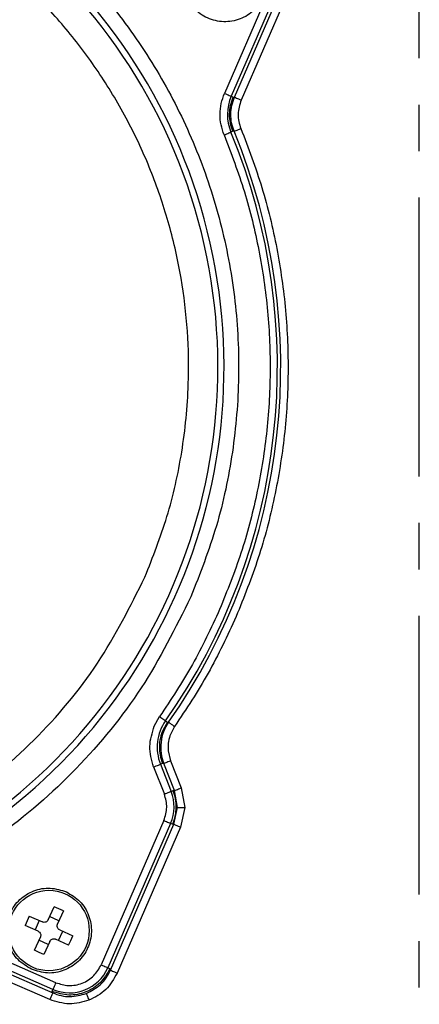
# Model space of a CAD drawing. Header units: millimetres. Extents: x 2719 to 13968, y 3953 to 13921.
# Tile 16 of 160: x 5183 to 5211, y 4770 to 4837. Entities that reach past the tile are written whole.
import ezdxf

# ---------------------------------------------------------------- set-up
doc = ezdxf.new("R2010")
doc.units = ezdxf.units.MM
doc.linetypes.add('CENTER2', pattern=[28.575, 19.05, -3.175, 3.175, -3.175])

msp = doc.modelspace()

# ---------------------------------------------------------------- linework, layer by layer
at = {"linetype": 'CENTER2'}
msp.add_line((5210.556, 4691.909), (5210.556, 4922.551), dxfattribs=at)
at = {"color": 7, "linetype": 'Continuous', "lineweight": 25}
for p, q in [((5200.842, 4840.653), (5197.251, 4832.386)), ((5201.3, 4840.454), (5197.709, 4832.187)), ((5197.931, 4832.127), (5201.54, 4840.436)), ((5201.999, 4840.237), (5198.389, 4831.928)), ((5197.251, 4832.386), (5197.339, 4832.348)), ((5197.339, 4832.348), (5197.424, 4832.311)), ((5197.424, 4832.311), (5197.503, 4832.277)), ((5197.503, 4832.277), (5197.572, 4832.247)), ((5197.572, 4832.247), (5197.629, 4832.222)), ((5197.629, 4832.222), (5197.672, 4832.203)), ((5197.672, 4832.203), (5197.699, 4832.191)), ((5197.699, 4832.191), (5197.709, 4832.187)), ((5197.709, 4832.187), (5197.845, 4832.128)), ((5197.845, 4832.128), (5197.893, 4832.127)), ((5197.893, 4832.127), (5197.931, 4832.127)), ((5197.931, 4832.127), (5197.941, 4832.122)), ((5197.941, 4832.122), (5197.968, 4832.111)), ((5197.968, 4832.111), (5198.011, 4832.092)), ((5198.011, 4832.092), (5198.068, 4832.067)), ((5198.068, 4832.067), (5198.137, 4832.037)), ((5198.137, 4832.037), (5198.216, 4832.003)), ((5198.216, 4832.003), (5198.301, 4831.966)), ((5198.301, 4831.966), (5198.389, 4831.928)), ((5197.224, 4829.542), (5197.313, 4829.579)), ((5197.313, 4829.579), (5197.399, 4829.615)), ((5197.399, 4829.615), (5197.478, 4829.647)), ((5197.478, 4829.647), (5197.548, 4829.676)), ((5197.548, 4829.676), (5197.606, 4829.7)), ((5197.606, 4829.7), (5197.649, 4829.717)), ((5197.649, 4829.717), (5197.676, 4829.729)), ((5197.676, 4829.729), (5197.686, 4829.733)), ((5197.823, 4829.79), (5197.686, 4829.733)), ((5197.908, 4829.791), (5197.823, 4829.79)), ((5197.908, 4829.791), (5197.918, 4829.795)), ((5197.918, 4829.795), (5197.946, 4829.806)), ((5197.946, 4829.806), (5197.989, 4829.824)), ((5197.989, 4829.824), (5198.046, 4829.848)), ((5198.046, 4829.848), (5198.116, 4829.876)), ((5198.116, 4829.876), (5198.195, 4829.909)), ((5198.195, 4829.909), (5198.281, 4829.944)), ((5198.281, 4829.944), (5198.37, 4829.981)), ((5192.455, 4789.151), (5192.815, 4789.794)), ((5192.815, 4789.794), (5192.894, 4789.738)), ((5192.894, 4789.738), (5192.97, 4789.685)), ((5192.97, 4789.685), (5193.04, 4789.636)), ((5193.04, 4789.636), (5193.101, 4789.592)), ((5193.345, 4789.421), (5193.049, 4788.893)), ((5193.101, 4789.592), (5193.152, 4789.557)), ((5193.152, 4789.557), (5193.191, 4789.53)), ((5193.191, 4789.53), (5193.215, 4789.513)), ((5193.215, 4789.513), (5193.224, 4789.506)), ((5193.224, 4789.506), (5193.345, 4789.421)), ((5193.345, 4789.421), (5193.432, 4789.408)), ((5193.432, 4789.408), (5193.441, 4789.402)), ((5193.441, 4789.402), (5193.466, 4789.385)), ((5193.466, 4789.385), (5193.504, 4789.358)), ((5193.504, 4789.358), (5193.555, 4789.322)), ((5193.842, 4789.121), (5193.522, 4788.489)), ((5193.555, 4789.322), (5193.616, 4789.279)), ((5193.616, 4789.279), (5193.687, 4789.23)), ((5193.687, 4789.23), (5193.763, 4789.177)), ((5193.763, 4789.177), (5193.842, 4789.121)), ((5193.401, 4787.449), (5193.564, 4786.771)), ((5192.407, 4786.36), (5192.497, 4786.395)), ((5192.497, 4786.395), (5192.583, 4786.429)), ((5192.583, 4786.429), (5192.663, 4786.461)), ((5192.663, 4786.461), (5192.733, 4786.488)), ((5192.733, 4786.488), (5192.791, 4786.511)), ((5192.791, 4786.511), (5192.834, 4786.528)), ((5192.834, 4786.528), (5192.862, 4786.539)), ((5192.862, 4786.539), (5192.872, 4786.543)), ((5193.01, 4786.598), (5192.872, 4786.543)), ((5192.872, 4786.543), (5193.605, 4784.683)), ((5193.099, 4786.587), (5193.01, 4786.598)), ((5193.109, 4786.591), (5193.099, 4786.587)), ((5193.829, 4784.736), (5193.099, 4786.587)), ((5193.136, 4786.602), (5193.109, 4786.591)), ((5193.18, 4786.619), (5193.136, 4786.602)), ((5193.238, 4786.642), (5193.18, 4786.619)), ((5193.308, 4786.67), (5193.238, 4786.642)), ((5193.388, 4786.701), (5193.308, 4786.67)), ((5193.474, 4786.735), (5193.388, 4786.701)), ((5193.564, 4786.771), (5193.474, 4786.735)), ((5193.564, 4786.771), (5194.294, 4784.919)), ((5192.407, 4786.36), (5193.14, 4784.499)), ((5193.14, 4784.499), (5193.23, 4784.535)), ((5193.23, 4784.535), (5193.317, 4784.569)), ((5193.317, 4784.569), (5193.396, 4784.6)), ((5193.396, 4784.6), (5193.466, 4784.628)), ((5193.466, 4784.628), (5193.524, 4784.651)), ((5193.524, 4784.651), (5193.568, 4784.668)), ((5193.568, 4784.668), (5193.595, 4784.679)), ((5193.595, 4784.679), (5193.605, 4784.683)), ((5193.605, 4784.683), (5193.744, 4784.737)), ((5193.744, 4784.737), (5193.829, 4784.736)), ((5193.829, 4784.736), (5193.839, 4784.74)), ((5194.038, 4783.584), (5193.829, 4784.736)), ((5193.839, 4784.74), (5193.867, 4784.751)), ((5193.867, 4784.751), (5193.91, 4784.768)), ((5193.91, 4784.768), (5193.968, 4784.79)), ((5193.968, 4784.79), (5194.038, 4784.818)), ((5194.038, 4784.818), (5194.118, 4784.85)), ((5194.118, 4784.85), (5194.204, 4784.884)), ((5194.204, 4784.884), (5194.294, 4784.919)), ((5194.294, 4784.919), (5194.537, 4783.576)), ((5193.79, 4782.441), (5194.038, 4783.584)), ((5194.038, 4783.584), (5194.049, 4783.584)), ((5194.049, 4783.584), (5194.078, 4783.584)), ((5194.078, 4783.584), (5194.125, 4783.583)), ((5194.125, 4783.583), (5194.187, 4783.582)), ((5194.187, 4783.582), (5194.263, 4783.58)), ((5194.537, 4783.576), (5194.248, 4782.241)), ((5194.263, 4783.58), (5194.348, 4783.579)), ((5194.348, 4783.579), (5194.441, 4783.577)), ((5194.441, 4783.577), (5194.537, 4783.576)), ((5193.11, 4782.7), (5188.824, 4772.835)), ((5193.568, 4782.501), (5189.283, 4772.636)), ((5189.46, 4772.473), (5193.79, 4782.441)), ((5193.11, 4782.7), (5193.198, 4782.662)), ((5193.198, 4782.662), (5193.283, 4782.625)), ((5193.283, 4782.625), (5193.362, 4782.591)), ((5193.362, 4782.591), (5193.431, 4782.561)), ((5193.431, 4782.561), (5193.488, 4782.536)), ((5193.488, 4782.536), (5193.531, 4782.517)), ((5193.531, 4782.517), (5193.558, 4782.505)), ((5193.558, 4782.505), (5193.568, 4782.501)), ((5193.704, 4782.442), (5193.568, 4782.501)), ((5193.79, 4782.441), (5193.704, 4782.442)), ((5193.79, 4782.441), (5193.8, 4782.436)), ((5193.8, 4782.436), (5193.827, 4782.424)), ((5193.827, 4782.424), (5193.87, 4782.406)), ((5193.87, 4782.406), (5193.927, 4782.381)), ((5193.927, 4782.381), (5193.996, 4782.351)), ((5194.248, 4782.241), (5189.918, 4772.273)), ((5193.996, 4782.351), (5194.074, 4782.317)), ((5194.074, 4782.317), (5194.16, 4782.28)), ((5194.16, 4782.28), (5194.248, 4782.241)), ((5185.205, 4775.912), (5185.608, 4776.809)), ((5185.929, 4776.669), (5185.608, 4776.809)), ((5186.246, 4776.522), (5185.843, 4775.625)), ((5186.246, 4776.522), (5185.929, 4776.669)), ((5183.764, 4775.848), (5183.624, 4775.527)), ((5183.912, 4776.166), (5183.764, 4775.848)), ((5183.912, 4776.166), (5184.808, 4775.762)), ((5184.595, 4775.858), (5184.307, 4775.22)), ((5185.939, 4775.838), (5185.301, 4776.126)), ((5185.731, 4771.615), (5177.464, 4775.206)), ((5184.521, 4775.124), (5183.624, 4775.527)), ((5185.919, 4774.494), (5186.207, 4775.132)), ((5185.993, 4775.228), (5186.89, 4774.825)), ((5177.205, 4774.526), (5185.514, 4770.917)), ((5185.532, 4771.157), (5177.265, 4774.748)), ((5184.268, 4773.831), (5184.671, 4774.727)), ((5185.213, 4774.227), (5184.575, 4774.514)), ((5185.309, 4774.44), (5184.906, 4773.543)), ((5186.603, 4774.187), (5185.706, 4774.59)), ((5186.603, 4774.187), (5186.75, 4774.504)), ((5186.75, 4774.504), (5186.89, 4774.825)), ((5185.315, 4770.458), (5177.006, 4774.068)), ((5184.585, 4773.683), (5184.268, 4773.831)), ((5184.906, 4773.543), (5184.585, 4773.683)), ((5188.824, 4772.835), (5188.913, 4772.796)), ((5188.913, 4772.796), (5188.998, 4772.759)), ((5188.998, 4772.759), (5189.077, 4772.725)), ((5189.077, 4772.725), (5189.146, 4772.695)), ((5189.146, 4772.695), (5189.203, 4772.67)), ((5189.203, 4772.67), (5189.246, 4772.652)), ((5189.246, 4772.652), (5189.273, 4772.64)), ((5189.273, 4772.64), (5189.283, 4772.636)), ((5189.283, 4772.636), (5189.419, 4772.576)), ((5189.46, 4772.473), (5189.419, 4772.576)), ((5189.46, 4772.473), (5189.47, 4772.468)), ((5189.47, 4772.468), (5189.497, 4772.456)), ((5189.497, 4772.456), (5189.54, 4772.438)), ((5189.54, 4772.438), (5189.597, 4772.413)), ((5189.597, 4772.413), (5189.666, 4772.383)), ((5189.666, 4772.383), (5189.744, 4772.349)), ((5189.744, 4772.349), (5189.83, 4772.312)), ((5189.83, 4772.312), (5189.918, 4772.273)), ((5185.731, 4771.615), (5185.692, 4771.527)), ((5185.473, 4771.02), (5185.532, 4771.157)), ((5185.514, 4770.917), (5185.473, 4771.02)), ((5185.536, 4771.167), (5185.532, 4771.157)), ((5185.548, 4771.194), (5185.536, 4771.167)), ((5185.567, 4771.237), (5185.548, 4771.194)), ((5185.591, 4771.294), (5185.567, 4771.237)), ((5185.621, 4771.363), (5185.591, 4771.294)), ((5185.656, 4771.441), (5185.621, 4771.363)), ((5185.692, 4771.527), (5185.656, 4771.441)), ((5185.353, 4770.547), (5185.315, 4770.458)), ((5185.39, 4770.632), (5185.353, 4770.547)), ((5185.424, 4770.71), (5185.39, 4770.632)), ((5185.454, 4770.78), (5185.424, 4770.71)), ((5185.479, 4770.837), (5185.454, 4770.78)), ((5185.498, 4770.879), (5185.479, 4770.837)), ((5185.509, 4770.907), (5185.498, 4770.879)), ((5185.514, 4770.917), (5185.509, 4770.907)), ((5187.809, 4770.877), (5187.813, 4770.866)), ((5187.813, 4770.866), (5187.824, 4770.839)), ((5187.824, 4770.839), (5187.841, 4770.795)), ((5187.841, 4770.795), (5187.864, 4770.737)), ((5187.864, 4770.737), (5187.892, 4770.667)), ((5187.892, 4770.667), (5187.923, 4770.588)), ((5187.923, 4770.588), (5187.957, 4770.502)), ((5187.957, 4770.502), (5187.992, 4770.412))]:
    msp.add_line(p, q, dxfattribs=at)
msp.add_circle((5185.257, 4775.176), 2.75, dxfattribs=at)
for centre, radius, start, end in [((5158.767, 4813.69), 38.449, 295.36042, 249.85644), ((5158.767, 4813.69), 38.029, 295.12956, 250.50989), ((5200.597, 4830.933), 3.148, 156.52024, 202.4027), ((5158.767, 4813.69), 42.096, 324.93701, 22.4027), ((5158.767, 4813.69), 42.323, 324.99026, 22.36082), ((5195.801, 4787.698), 3.148, 144.93701, 201.52024), ((5190.953, 4783.637), 2.851, 336.52024, 21.52024), ((5186.668, 4773.772), 2.851, 246.52024, 336.52024)]:
    msp.add_arc(centre, radius, start, end, dxfattribs=at)
for points, knots in [([(5122.585, 4829.407), (5123.33, 4830.959), (5124.821, 4834.065), (5127.804, 4838.303), (5131.274, 4842.139), (5135.224, 4845.483), (5139.575, 4848.285), (5144.255, 4850.493), (5149.183, 4852.073), (5154.275, 4852.996), (5159.444, 4853.245), (5164.601, 4852.819), (5169.659, 4851.723), (5174.53, 4849.975), (5179.131, 4847.608), (5183.384, 4844.66), (5187.216, 4841.181), (5190.561, 4837.233), (5193.362, 4832.882), (5195.571, 4828.202), (5197.151, 4823.274), (5198.073, 4818.182), (5198.325, 4813.012), (5197.89, 4807.859), (5196.829, 4802.786), (5195.576, 4799.576), (5194.95, 4797.972)], [0, 0, 0, 0, 0.04165, 0.083347, 0.125, 0.16665, 0.208346, 0.25, 0.29165, 0.333346, 0.375, 0.41665, 0.458347, 0.5, 0.54165, 0.583347, 0.625, 0.66665, 0.708347, 0.75, 0.79165, 0.833347, 0.875001, 0.91665, 0.958348, 1, 1, 1, 1]), ([(5191.814, 4799.334), (5192.35, 4800.698), (5193.439, 4803.468), (5194.422, 4807.903), (5194.846, 4812.165), (5194.775, 4816.149), (5194.34, 4819.793), (5193.531, 4823.401), (5192.345, 4826.929), (5190.804, 4830.318), (5188.932, 4833.507), (5186.763, 4836.468), (5184.095, 4839.427), (5180.88, 4842.26), (5177.122, 4844.801), (5173.158, 4846.818), (5168.979, 4848.338), (5164.557, 4849.351), (5160.291, 4849.767), (5156.308, 4849.698), (5152.664, 4849.262), (5149.056, 4848.453), (5145.527, 4847.267), (5142.139, 4845.726), (5138.95, 4843.854), (5135.989, 4841.685), (5133.029, 4839.018), (5130.203, 4835.799), (5127.633, 4832.054), (5126.352, 4829.368), (5125.721, 4828.045)], [0, 0, 0, 0, 0.038814, 0.078831, 0.119976, 0.152137, 0.184303, 0.217149, 0.25, 0.282846, 0.315697, 0.347858, 0.380024, 0.421165, 0.461183, 0.5, 0.538813, 0.578831, 0.619976, 0.652137, 0.684303, 0.717149, 0.75, 0.782846, 0.815697, 0.847858, 0.880024, 0.921164, 0.961184, 1, 1, 1, 1]), ([(5199.925, 4838.989), (5199.729, 4838.661), (5199.338, 4838.004), (5198.331, 4837.4), (5197.192, 4837.205), (5196.06, 4837.466), (5195.113, 4838.141), (5194.504, 4839.122), (5194.289, 4840.277), (5194.521, 4841.005), (5194.637, 4841.369)], [0, 0, 0, 0, 0.125, 0.25, 0.375, 0.5, 0.625, 0.75, 0.875, 1, 1, 1, 1]), ([(5197.224, 4829.542), (5197.144, 4829.773), (5196.983, 4830.234), (5196.928, 4830.967), (5196.997, 4831.699), (5197.166, 4832.157), (5197.251, 4832.386)], [0, 0, 0, 0, 0.2499517, 0.5000017, 0.7499514, 1, 1, 1, 1]), ([(5197.823, 4829.79), (5197.758, 4829.979), (5197.627, 4830.358), (5197.58, 4830.961), (5197.638, 4831.563), (5197.776, 4831.939), (5197.845, 4832.128)], [0, 0, 0, 0, 0.249999, 0.500001, 0.75, 1, 1, 1, 1]), ([(5197.908, 4829.791), (5197.842, 4829.981), (5197.711, 4830.36), (5197.666, 4830.963), (5197.724, 4831.563), (5197.862, 4831.939), (5197.931, 4832.127)], [0, 0, 0, 0, 0.251112, 0.500741, 0.75004, 1, 1, 1, 1]), ([(5198.389, 4831.928), (5198.292, 4831.607), (5198.146, 4831.125), (5198.207, 4830.454), (5198.316, 4830.139), (5198.37, 4829.981)], [0, 0, 0, 0, 0.498782, 0.749163, 1, 1, 1, 1]), ([(5197.224, 4829.542), (5197.712, 4828.257), (5198.687, 4825.687), (5199.661, 4821.644), (5200.262, 4817.506), (5200.431, 4813.298), (5200.183, 4809.094), (5199.504, 4804.967), (5198.454, 4800.944), (5197.431, 4798.392), (5196.919, 4797.117)], [0, 0, 0, 0, 0.12374, 0.247472, 0.373744, 0.5, 0.626272, 0.752529, 0.876268, 1, 1, 1, 1]), ([(5198.37, 4829.981), (5198.876, 4828.645), (5199.886, 4825.974), (5200.883, 4821.799), (5201.49, 4817.556), (5201.659, 4813.271), (5201.406, 4808.99), (5200.716, 4804.759), (5199.638, 4800.605), (5198.576, 4797.954), (5198.045, 4796.628)], [0, 0, 0, 0, 0.124995, 0.249999, 0.374993, 0.5, 0.624991, 0.749998, 0.874994, 1, 1, 1, 1]), ([(5173.053, 4780.613), (5175.064, 4781.612), (5179.122, 4783.629), (5184.351, 4788.052), (5188.784, 4793.272), (5190.81, 4797.326), (5191.814, 4799.334)], [0, 0, 0, 0, 0.24777, 0.5, 0.75223, 1, 1, 1, 1]), ([(5194.95, 4797.972), (5193.897, 4795.854), (5191.791, 4791.617), (5187.248, 4786.129), (5181.911, 4781.408), (5177.746, 4779.164), (5175.664, 4778.042)], [0, 0, 0, 0, 0.25, 0.500002, 0.750001, 1, 1, 1, 1]), ([(5196.919, 4797.117), (5196.328, 4795.844), (5195.146, 4793.299), (5193.592, 4790.962), (5192.815, 4789.794)], [0, 0, 0, 0, 0.500001, 1, 1, 1, 1]), ([(5198.045, 4796.628), (5197.439, 4795.324), (5196.227, 4792.715), (5194.637, 4790.319), (5193.842, 4789.121)], [0, 0, 0, 0, 0.5000107, 1, 1, 1, 1]), ([(5192.407, 4786.36), (5192.276, 4786.827), (5192.014, 4787.763), (5192.308, 4788.688), (5192.455, 4789.151)], [0, 0, 0, 0, 0.499999, 1, 1, 1, 1]), ([(5193.432, 4789.408), (5193.305, 4789.196), (5193.05, 4788.772), (5192.887, 4788.043), (5192.875, 4787.296), (5193.024, 4786.824), (5193.099, 4786.587)], [0, 0, 0, 0, 0.249995, 0.499798, 0.74969, 1, 1, 1, 1]), ([(5193.049, 4788.893), (5192.981, 4788.709), (5192.845, 4788.339), (5192.785, 4787.75), (5192.825, 4787.158), (5192.948, 4786.785), (5193.01, 4786.598)], [0, 0, 0, 0, 0.25, 0.500001, 0.749998, 1, 1, 1, 1]), ([(5193.522, 4788.489), (5193.474, 4788.319), (5193.378, 4787.978), (5193.393, 4787.625), (5193.401, 4787.449)], [0, 0, 0, 0, 0.500255, 1, 1, 1, 1]), ([(5193.11, 4782.7), (5193.204, 4782.999), (5193.394, 4783.595), (5193.225, 4784.198), (5193.14, 4784.499)], [0, 0, 0, 0, 0.499999, 1, 1, 1, 1]), ([(5193.704, 4782.442), (5193.773, 4782.627), (5193.909, 4782.996), (5193.969, 4783.585), (5193.929, 4784.177), (5193.805, 4784.55), (5193.744, 4784.737)], [0, 0, 0, 0, 0.250004, 0.500001, 0.750004, 1, 1, 1, 1]), ([(5184.067, 4772.532), (5183.739, 4772.728), (5183.082, 4773.119), (5182.477, 4774.126), (5182.283, 4775.265), (5182.544, 4776.397), (5183.218, 4777.344), (5184.2, 4777.953), (5185.355, 4778.168), (5186.083, 4777.936), (5186.447, 4777.82)], [0, 0, 0, 0, 0.125, 0.25, 0.375, 0.5, 0.625, 0.75, 0.875, 1, 1, 1, 1]), ([(5186.447, 4777.82), (5186.775, 4777.625), (5187.432, 4777.234), (5188.037, 4776.226), (5188.231, 4775.087), (5187.97, 4773.955), (5187.296, 4773.009), (5186.314, 4772.399), (5185.159, 4772.184), (5184.431, 4772.416), (5184.067, 4772.532)], [0, 0, 0, 0, 0.125, 0.25, 0.375, 0.5, 0.625, 0.75, 0.875, 1, 1, 1, 1]), ([(5185.205, 4775.912), (5185.184, 4775.878), (5185.144, 4775.811), (5185.04, 4775.748), (5184.921, 4775.726), (5184.846, 4775.75), (5184.808, 4775.762)], [0, 0, 0, 0, 0.250246, 0.499958, 0.749686, 1, 1, 1, 1]), ([(5184.521, 4775.124), (5184.555, 4775.104), (5184.623, 4775.063), (5184.685, 4774.959), (5184.707, 4774.84), (5184.683, 4774.765), (5184.671, 4774.727)], [0, 0, 0, 0, 0.250245, 0.499958, 0.749676, 1, 1, 1, 1]), ([(5185.993, 4775.228), (5185.975, 4775.238), (5185.939, 4775.257), (5185.881, 4775.31), (5185.829, 4775.393), (5185.813, 4775.49), (5185.821, 4775.568), (5185.836, 4775.606), (5185.843, 4775.625)], [0, 0, 0, 0, 0.13049, 0.257421, 0.499824, 0.74275, 0.869882, 1, 1, 1, 1]), ([(5185.309, 4774.44), (5185.33, 4774.474), (5185.37, 4774.542), (5185.474, 4774.604), (5185.593, 4774.626), (5185.668, 4774.602), (5185.706, 4774.59)], [0, 0, 0, 0, 0.250231, 0.499948, 0.749689, 1, 1, 1, 1]), ([(5189.419, 4772.576), (5189.221, 4772.234), (5188.825, 4771.549), (5187.794, 4770.916), (5186.608, 4770.675), (5185.851, 4770.905), (5185.473, 4771.02)], [0, 0, 0, 0, 0.249999, 0.499999, 0.75, 1, 1, 1, 1]), ([(5185.731, 4771.615), (5186.015, 4771.526), (5186.453, 4771.389), (5187.072, 4771.439), (5187.536, 4771.569), (5187.964, 4771.791), (5188.451, 4772.177), (5188.678, 4772.576), (5188.824, 4772.835)], [0, 0, 0, 0, 0.239442, 0.369648, 0.499999, 0.630205, 0.760557, 1, 1, 1, 1]), ([(5187.809, 4770.877), (5188.149, 4771.056), (5188.666, 4771.329), (5189.184, 4771.931), (5189.367, 4772.29), (5189.46, 4772.473)], [0, 0, 0, 0, 0.485185, 0.739166, 1, 1, 1, 1]), ([(5189.918, 4772.273), (5189.69, 4771.867), (5189.233, 4771.056), (5188.406, 4770.627), (5187.992, 4770.412)], [0, 0, 0, 0, 0.49999, 1, 1, 1, 1]), ([(5187.992, 4770.412), (5187.544, 4770.287), (5186.647, 4770.036), (5185.759, 4770.317), (5185.315, 4770.458)], [0, 0, 0, 0, 0.499969, 1, 1, 1, 1]), ([(5185.514, 4770.917), (5185.706, 4770.847), (5186.085, 4770.709), (5186.875, 4770.622), (5187.439, 4770.776), (5187.809, 4770.877)], [0, 0, 0, 0, 0.260834, 0.514814, 1, 1, 1, 1])]:
    msp.add_open_spline(points, degree=3, knots=knots, dxfattribs=at)

doc.saveas('drawing.dxf')
